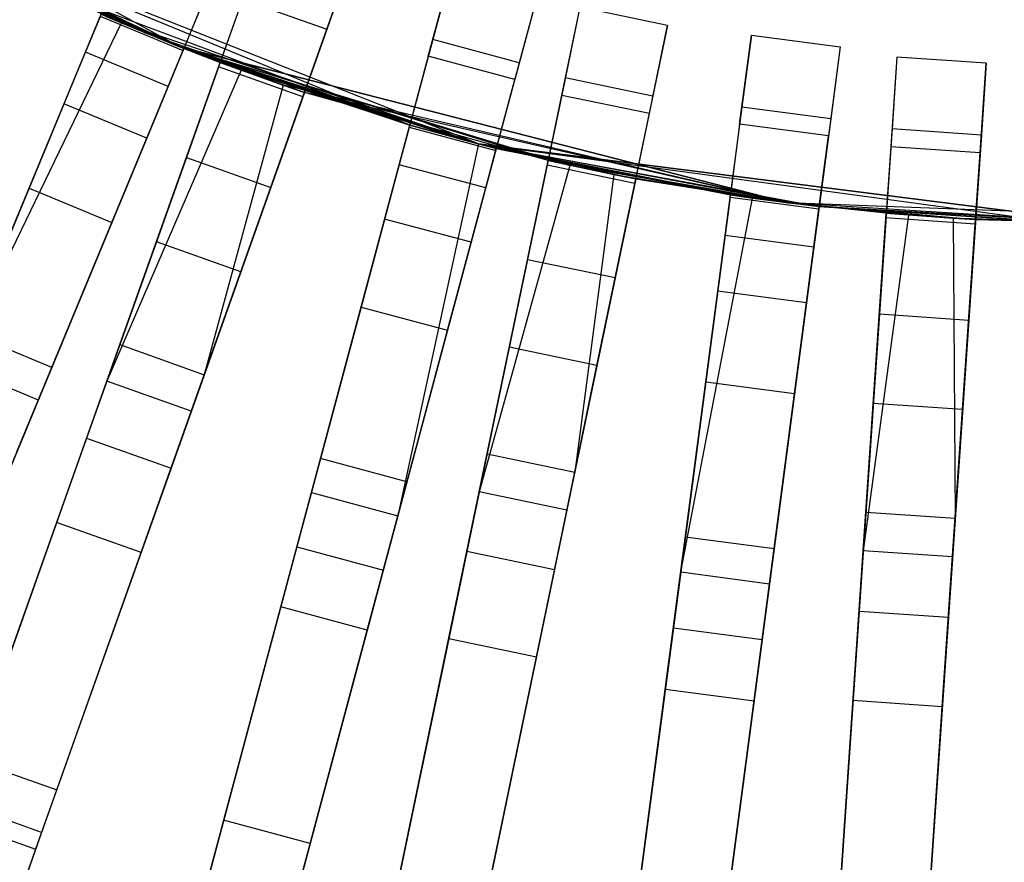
# Model space of a CAD drawing. Extents: x 0.2 to 26, y -12.8 to 12.8.
# Tile 25 of 97: x 10.1 to 12.8, y -8.8 to -6.4. Entities that reach past the tile are written whole.
import ezdxf

# ---------------------------------------------------------------- set-up
doc = ezdxf.new("R2010")
doc.units = 0
doc.header["$LTSCALE"] = 2.54
doc.layers.get('0').update_dxf_attribs({"color": 13, "linetype": 'CONTINUOUS'})

# ---------------------------------------------------------------- blocks, each defined once
blk = doc.blocks.new('PUKET-M-11161_B_STL')
at = {"color": 0}
for p, q in [((10.51, -6.5084, 1.6364), (8.9724, -5.6631, 1.6364)), ((10.51, -6.5084, 1.6364), (8.9724, -5.6631, 1.6364)), ((11.1547, -6.7281, 43.2437), (9.7146, -6.1341, 42.4364)), ((10.524, -6.514, 42.9711), (9.7146, -6.1341, 42.4364)), ((11.1547, -6.7281, 43.2437), (9.7146, -6.1341, 42.4364)), ((10.4659, -6.4908, 42.9708), (9.7146, -6.1341, 42.4364)), ((10.524, -6.514, 42.9711), (9.7146, -6.1341, 42.4364)), ((10.4659, -6.4908, 42.9708), (9.7146, -6.1341, 42.4364)), ((10.3505, -6.443, 43.2433), (9.7146, -6.1341, 44.1364)), ((10.3505, -6.443, 43.2433), (9.7146, -6.1341, 44.1364)), ((11.3461, -6.7801, 44.1364), (9.7146, -6.1341, 44.1364)), ((11.3461, -6.7801, 44.1364), (9.7146, -6.1341, 44.1364)), ((10.51, -6.5084, 1.6364), (9.8111, -6.1862, 2.6166)), ((10.51, -6.5084, 1.6364), (9.8111, -6.1862, 2.6166)), ((10.3877, -6.1898, 7.4956), (10.1893, -6.6687, 11.6201)), ((10.3877, -6.1898, 7.4956), (10.1893, -6.6687, 11.6201)), ((10.9235, -6.4605, 42.4364), (11.0072, -6.225, 42.4364)), ((10.9235, -6.4605, 42.4364), (11.0072, -6.225, 42.4364)), ((10.51, -6.5084, 1.6364), (9.9779, -6.2717, 2.6163)), ((9.9779, -6.2717, 2.8857), (10.51, -6.5084, 3.3364)), ((9.9779, -6.2717, 2.8857), (10.51, -6.5084, 3.3364)), ((10.51, -6.5084, 1.6364), (9.9779, -6.2717, 2.6163)), ((10.6186, -6.2855, 7.4956), (10.4203, -6.7644, 11.6201)), ((10.6186, -6.2855, 7.4956), (10.4203, -6.7644, 11.6201)), ((11.2063, -6.5356, 3.3364), (11.271, -6.2941, 3.3364)), ((11.2063, -6.5356, 3.3364), (11.271, -6.2941, 3.3364)), ((11.271, -6.2941, 3.3364), (11.2187, -6.4892, 7.4956)), ((11.271, -6.2941, 3.3364), (11.2187, -6.4892, 7.4956)), ((10.4134, -6.4693, 42.4364), (10.1171, -6.3388, 42.4364)), ((10.1171, -6.3388, 42.4364), (11.1547, -6.7281, 43.2437)), ((10.1171, -6.3388, 42.4364), (11.1547, -6.7281, 43.2437)), ((10.4134, -6.4693, 42.4364), (10.1171, -6.3388, 42.4364)), ((10.5217, -6.5196, 7.5246), (10.6003, -6.3299, 3.3364)), ((10.5217, -6.5196, 7.5246), (10.6003, -6.3299, 3.3364)), ((10.7047, -6.3295, 38.3338), (10.531, -6.8182, 34.2389)), ((10.7047, -6.3295, 38.3338), (10.531, -6.8182, 34.2389)), ((11.5125, -6.3588, 3.3364), (11.4478, -6.6003, 3.3364)), ((11.5125, -6.3588, 3.3364), (11.4478, -6.6003, 3.3364)), ((11.5125, -6.3588, 3.3364), (11.4602, -6.5539, 7.4956)), ((11.5125, -6.3588, 3.3364), (11.4602, -6.5539, 7.4956)), ((10.6879, -6.3768, 42.4364), (10.621, -6.5652, 38.3441)), ((10.6879, -6.3768, 42.4364), (10.621, -6.5652, 38.3441)), ((10.6879, -6.3768, 42.4364), (10.9235, -6.4605, 42.4364)), ((10.6879, -6.3768, 42.4364), (10.9235, -6.4605, 42.4364)), ((11.6294, -6.3993, 42.4364), (11.5786, -6.6441, 42.4364)), ((11.6294, -6.3993, 42.4364), (11.5786, -6.6441, 42.4364)), ((11.6294, -6.3993, 42.4364), (11.5888, -6.595, 38.3338)), ((11.6294, -6.3993, 42.4364), (11.5888, -6.595, 38.3338)), ((11.8742, -6.4502, 42.4364), (11.6294, -6.3993, 42.4364)), ((11.8742, -6.4502, 42.4364), (11.6294, -6.3993, 42.4364)), ((9.8869, -7.3987, 42.6925), (10.293, -6.4183, 43.2437)), ((9.8869, -7.3987, 42.6925), (10.293, -6.4183, 43.2437)), ((10.2907, -6.4239, 7.5246), (10.0919, -6.9039, 11.6287)), ((10.2907, -6.4239, 7.5246), (10.0919, -6.9039, 11.6287)), ((10.2492, -6.5241, 42.9191), (10.293, -6.4183, 42.9711)), ((10.2492, -6.5241, 42.9191), (10.293, -6.4183, 42.9711)), ((10.2907, -6.4239, 7.5246), (10.5217, -6.5196, 7.5246)), ((10.2907, -6.4239, 7.5246), (10.5217, -6.5196, 7.5246)), ((10.4659, -6.4908, 42.9708), (10.293, -6.4183, 42.9711)), ((10.293, -6.4183, 43.2437), (10.3505, -6.443, 43.2433)), ((10.4659, -6.4908, 42.9708), (10.293, -6.4183, 42.9711)), ((10.293, -6.4183, 43.2437), (10.3505, -6.443, 43.2433)), ((10.3077, -6.4246, 3.3364), (10.51, -6.5084, 3.3364)), ((10.3077, -6.4246, 3.3364), (10.51, -6.5084, 3.3364)), ((10.9403, -6.4133, 38.3338), (10.7666, -6.9019, 34.2389)), ((10.9403, -6.4133, 38.3338), (10.7666, -6.9019, 34.2389)), ((9.8869, -7.3987, 42.6925), (10.3505, -6.443, 43.2433)), ((9.8869, -7.3987, 42.6925), (10.3505, -6.443, 43.2433)), ((10.3505, -6.443, 43.2433), (11.3461, -6.7801, 44.1364)), ((10.3505, -6.443, 43.2433), (11.3461, -6.7801, 44.1364)), ((10.3505, -6.443, 43.2433), (10.524, -6.514, 43.2437)), ((10.3505, -6.443, 43.2433), (10.524, -6.514, 43.2437)), ((11.8233, -6.6949, 42.4364), (11.8742, -6.4502, 42.4364)), ((11.8233, -6.6949, 42.4364), (11.8742, -6.4502, 42.4364)), ((11.8742, -6.4502, 42.4364), (11.8335, -6.6458, 38.3338)), ((11.8742, -6.4502, 42.4364), (11.8335, -6.6458, 38.3338)), ((10.617, -6.5498, 42.4364), (10.4134, -6.4693, 42.4364)), ((10.4134, -6.4693, 42.4364), (11.1547, -6.7281, 43.2437)), ((10.4134, -6.4693, 42.4364), (11.1547, -6.7281, 43.2437)), ((10.4134, -6.4693, 42.4364), (11.1547, -6.7281, 42.9711)), ((10.4134, -6.4693, 42.4364), (11.1547, -6.7281, 42.9711)), ((10.617, -6.5498, 42.4364), (10.4134, -6.4693, 42.4364)), ((10.8565, -6.6489, 38.3441), (10.9235, -6.4605, 42.4364)), ((10.8565, -6.6489, 38.3441), (10.9235, -6.4605, 42.4364)), ((12.0754, -6.7251, 3.3364), (12.1081, -6.4773, 3.3364)), ((12.0754, -6.7251, 3.3364), (12.1081, -6.4773, 3.3364)), ((12.1081, -6.4773, 3.3364), (12.0817, -6.6775, 7.4956)), ((12.1081, -6.4773, 3.3364), (12.0817, -6.6775, 7.4956)), ((12.1081, -6.4773, 3.3364), (12.3559, -6.5099, 3.3364)), ((12.1081, -6.4773, 3.3364), (12.3559, -6.5099, 3.3364)), ((10.524, -6.514, 42.9711), (10.4659, -6.4908, 42.9708)), ((10.524, -6.514, 42.9711), (10.4659, -6.4908, 42.9708)), ((10.51, -6.5084, 3.3364), (12.2096, -6.9448, 3.3364)), ((12.2096, -6.9448, 1.6364), (10.51, -6.5084, 1.6364)), ((11.5405, -6.8271, 2.6163), (10.51, -6.5084, 1.6364)), ((10.51, -6.5084, 1.6364), (11.6016, -6.8406, 2.6166)), ((10.51, -6.5084, 1.6364), (11.6016, -6.8406, 2.6166)), ((12.2096, -6.9448, 1.6364), (10.51, -6.5084, 1.6364)), ((10.6839, -6.5746, 2.6166), (10.51, -6.5084, 1.6364)), ((10.51, -6.5084, 1.6364), (10.8609, -6.6366, 2.6163)), ((10.51, -6.5084, 1.6364), (10.8609, -6.6366, 2.6163)), ((11.5405, -6.8271, 2.6163), (10.51, -6.5084, 1.6364)), ((10.6253, -6.5529, 2.6163), (10.51, -6.5084, 1.6364)), ((10.6839, -6.5746, 2.6166), (10.51, -6.5084, 1.6364)), ((10.6253, -6.5529, 2.6163), (10.51, -6.5084, 1.6364)), ((10.51, -6.5084, 3.3364), (10.6253, -6.5529, 2.8857)), ((10.51, -6.5084, 3.3364), (10.51, -6.5084, 1.6364)), ((10.51, -6.5084, 3.3364), (10.51, -6.5084, 1.6364)), ((10.51, -6.5084, 3.3364), (12.2096, -6.9448, 3.3364)), ((10.51, -6.5084, 3.3364), (10.8017, -6.6165, 2.8861)), ((10.51, -6.5084, 3.3364), (10.8017, -6.6165, 2.8861)), ((10.51, -6.5084, 3.3364), (10.6253, -6.5529, 2.8857)), ((11.2187, -6.4892, 7.4956), (11.0845, -6.9899, 11.6201)), ((11.2187, -6.4892, 7.4956), (11.0845, -6.9899, 11.6201)), ((11.4602, -6.5539, 7.4956), (11.2187, -6.4892, 7.4956)), ((11.4602, -6.5539, 7.4956), (11.2187, -6.4892, 7.4956)), ((12.3559, -6.5099, 3.3364), (12.3233, -6.7578, 3.3364)), ((12.3559, -6.5099, 3.3364), (12.3233, -6.7578, 3.3364)), ((12.3559, -6.5099, 3.3364), (12.3296, -6.7102, 7.4956)), ((12.3559, -6.5099, 3.3364), (12.3296, -6.7102, 7.4956)), ((9.7604, -7.7041, 42.1723), (10.2492, -6.5241, 42.9191)), ((9.7604, -7.7041, 42.1723), (10.2492, -6.5241, 42.9191)), ((10.524, -6.514, 43.2437), (10.1179, -7.4944, 42.6925)), ((10.524, -6.514, 43.2437), (10.1179, -7.4944, 42.6925)), ((10.4802, -6.6198, 42.9191), (10.2492, -6.5241, 42.9191)), ((10.4802, -6.6198, 42.9191), (10.2492, -6.5241, 42.9191)), ((10.3229, -6.9996, 11.6287), (10.5217, -6.5196, 7.5246)), ((10.3229, -6.9996, 11.6287), (10.5217, -6.5196, 7.5246)), ((10.4802, -6.6198, 42.9191), (10.524, -6.514, 42.9711)), ((10.4802, -6.6198, 42.9191), (10.524, -6.514, 42.9711)), ((11.3461, -6.7801, 44.1364), (10.524, -6.514, 42.9711)), ((10.524, -6.514, 42.9711), (11.1547, -6.7281, 43.2437)), ((10.524, -6.514, 42.9711), (11.1547, -6.7281, 43.2437)), ((10.524, -6.514, 43.2437), (11.3461, -6.7801, 44.1364)), ((10.524, -6.514, 43.2437), (11.3461, -6.7801, 44.1364)), ((10.524, -6.514, 43.2437), (10.524, -6.514, 42.9711)), ((11.3461, -6.7801, 44.1364), (10.524, -6.514, 42.9711)), ((10.524, -6.514, 43.2437), (10.524, -6.514, 42.9711)), ((11.2063, -6.5356, 3.3364), (11.1531, -6.7339, 7.5246)), ((11.2063, -6.5356, 3.3364), (11.1531, -6.7339, 7.5246)), ((11.4478, -6.6003, 3.3364), (11.2063, -6.5356, 3.3364)), ((11.4478, -6.6003, 3.3364), (11.2063, -6.5356, 3.3364)), ((12.5144, -6.5381, 42.4364), (12.4973, -6.7876, 42.4364)), ((12.5144, -6.5381, 42.4364), (12.4973, -6.7876, 42.4364)), ((12.5144, -6.5381, 42.4364), (12.5007, -6.7375, 38.3338)), ((12.5144, -6.5381, 42.4364), (12.5007, -6.7375, 38.3338)), ((12.7638, -6.5552, 42.4364), (12.5144, -6.5381, 42.4364)), ((12.7638, -6.5552, 42.4364), (12.5144, -6.5381, 42.4364)), ((10.3092, -7.4423, 3.0687), (10.6253, -6.5529, 2.6163)), ((10.3092, -7.4423, 3.0687), (10.6253, -6.5529, 2.6163)), ((10.3454, -7.3405, 3.2954), (10.6253, -6.5529, 2.8857)), ((10.3454, -7.3405, 3.2954), (10.6253, -6.5529, 2.8857)), ((10.621, -6.5652, 38.3441), (10.4473, -7.0539, 34.2595)), ((10.621, -6.5652, 38.3441), (10.4473, -7.0539, 34.2595)), ((11.2903, -6.7655, 42.4364), (10.617, -6.5498, 42.4364)), ((10.617, -6.5498, 42.4364), (11.1547, -6.7281, 42.9711)), ((10.617, -6.5498, 42.4364), (11.1547, -6.7281, 42.9711)), ((10.617, -6.5498, 42.4364), (11.3356, -6.7774, 42.9708)), ((10.617, -6.5498, 42.4364), (11.3356, -6.7774, 42.9708)), ((11.2903, -6.7655, 42.4364), (10.617, -6.5498, 42.4364)), ((10.8565, -6.6489, 38.3441), (10.621, -6.5652, 38.3441)), ((10.8565, -6.6489, 38.3441), (10.621, -6.5652, 38.3441)), ((10.6839, -6.5746, 2.6166), (10.6253, -6.5529, 2.6163)), ((10.6253, -6.5529, 2.6163), (10.6253, -6.5529, 2.8857)), ((10.6253, -6.5529, 2.8857), (10.8017, -6.6165, 2.8861)), ((10.6839, -6.5746, 2.6166), (10.6253, -6.5529, 2.6163)), ((10.6253, -6.5529, 2.6163), (10.6253, -6.5529, 2.8857)), ((10.6253, -6.5529, 2.8857), (10.8017, -6.6165, 2.8861)), ((11.4602, -6.5539, 7.4956), (11.326, -7.0546, 11.6201)), ((11.4602, -6.5539, 7.4956), (11.326, -7.0546, 11.6201)), ((12.7467, -6.8046, 42.4364), (12.7638, -6.5552, 42.4364)), ((12.7467, -6.8046, 42.4364), (12.7638, -6.5552, 42.4364)), ((12.7638, -6.5552, 42.4364), (12.7502, -6.7546, 38.3338)), ((12.7638, -6.5552, 42.4364), (12.7502, -6.7546, 38.3338)), ((10.6839, -6.5746, 2.6166), (10.3092, -7.4423, 3.0687)), ((10.6839, -6.5746, 2.6166), (10.3092, -7.4423, 3.0687)), ((10.8609, -6.6366, 2.6163), (10.6839, -6.5746, 2.6166)), ((10.8609, -6.6366, 2.6163), (10.6839, -6.5746, 2.6166)), ((11.5888, -6.595, 38.3338), (11.4833, -7.1027, 34.2389)), ((11.5888, -6.595, 38.3338), (11.4833, -7.1027, 34.2389)), ((11.5888, -6.595, 38.3338), (11.8335, -6.6458, 38.3338)), ((11.5888, -6.595, 38.3338), (11.8335, -6.6458, 38.3338)), ((9.9914, -7.7998, 42.1723), (10.4802, -6.6198, 42.9191)), ((9.9914, -7.7998, 42.1723), (10.4802, -6.6198, 42.9191)), ((10.8017, -6.6165, 2.8861), (10.581, -7.4243, 3.2954)), ((10.8017, -6.6165, 2.8861), (10.581, -7.4243, 3.2954)), ((12.2096, -6.9448, 3.3364), (10.8017, -6.6165, 2.8861)), ((10.8017, -6.6165, 2.8861), (10.8609, -6.6366, 2.8857)), ((12.2096, -6.9448, 3.3364), (10.8017, -6.6165, 2.8861)), ((10.8017, -6.6165, 2.8861), (10.8609, -6.6366, 2.8857)), ((11.3946, -6.7986, 7.5246), (11.4478, -6.6003, 3.3364)), ((11.3946, -6.7986, 7.5246), (11.4478, -6.6003, 3.3364)), ((10.8609, -6.6366, 2.6163), (10.5448, -7.526, 3.0687)), ((10.8609, -6.6366, 2.6163), (10.5448, -7.526, 3.0687)), ((10.581, -7.4243, 3.2954), (10.8609, -6.6366, 2.8857)), ((10.581, -7.4243, 3.2954), (10.8609, -6.6366, 2.8857)), ((10.6828, -7.1376, 34.2595), (10.8565, -6.6489, 38.3441)), ((10.6828, -7.1376, 34.2595), (10.8565, -6.6489, 38.3441)), ((11.5405, -6.8271, 2.6163), (10.8609, -6.6366, 2.6163)), ((11.5405, -6.8271, 2.6163), (10.8609, -6.6366, 2.6163)), ((11.5405, -6.8271, 2.8857), (10.8609, -6.6366, 2.8857)), ((10.8609, -6.6366, 2.8857), (10.8609, -6.6366, 2.6163)), ((11.5405, -6.8271, 2.8857), (10.8609, -6.6366, 2.8857)), ((12.2096, -6.9448, 3.3364), (10.8609, -6.6366, 2.8857)), ((12.2096, -6.9448, 3.3364), (10.8609, -6.6366, 2.8857)), ((10.8609, -6.6366, 2.8857), (10.8609, -6.6366, 2.6163)), ((11.5786, -6.6441, 42.4364), (11.5379, -6.8398, 38.3441)), ((11.5786, -6.6441, 42.4364), (11.5379, -6.8398, 38.3441)), ((11.5786, -6.6441, 42.4364), (11.8233, -6.6949, 42.4364)), ((11.5786, -6.6441, 42.4364), (11.8233, -6.6949, 42.4364)), ((11.8335, -6.6458, 38.3338), (11.728, -7.1535, 34.2389)), ((11.8335, -6.6458, 38.3338), (11.728, -7.1535, 34.2389)), ((10.1893, -6.6687, 11.6201), (9.9244, -7.3082, 15.0929)), ((10.1893, -6.6687, 11.6201), (9.9244, -7.3082, 15.0929)), ((10.4203, -6.7644, 11.6201), (10.1893, -6.6687, 11.6201)), ((10.4203, -6.7644, 11.6201), (10.1893, -6.6687, 11.6201)), ((12.0817, -6.6775, 7.4956), (12.014, -7.1914, 11.6201)), ((12.0817, -6.6775, 7.4956), (12.014, -7.1914, 11.6201)), ((12.3296, -6.7102, 7.4956), (12.0817, -6.6775, 7.4956)), ((12.3296, -6.7102, 7.4956), (12.0817, -6.6775, 7.4956)), ((11.7827, -6.8907, 38.3441), (11.8233, -6.6949, 42.4364)), ((11.7827, -6.8907, 38.3441), (11.8233, -6.6949, 42.4364)), ((10.88, -7.7531, 42.6925), (11.1547, -6.7281, 43.2437)), ((10.88, -7.7531, 42.6925), (11.1547, -6.7281, 43.2437)), ((11.125, -6.8387, 42.9191), (11.1547, -6.7281, 42.9711)), ((11.125, -6.8387, 42.9191), (11.1547, -6.7281, 42.9711)), ((11.1547, -6.7281, 42.9711), (11.1547, -6.7281, 43.2437)), ((11.3356, -6.7774, 42.9708), (11.1547, -6.7281, 42.9711)), ((11.3461, -6.7801, 44.1364), (11.1547, -6.7281, 43.2437)), ((11.1547, -6.7281, 43.2437), (11.3461, -6.7801, 43.2434)), ((11.3461, -6.7801, 44.1364), (11.1547, -6.7281, 43.2437)), ((11.3356, -6.7774, 42.9708), (11.1547, -6.7281, 42.9711)), ((11.1547, -6.7281, 42.9711), (11.1547, -6.7281, 43.2437)), ((11.1547, -6.7281, 43.2437), (11.3461, -6.7801, 43.2434)), ((12.0754, -6.7251, 3.3364), (12.0486, -6.9287, 7.5246)), ((12.0754, -6.7251, 3.3364), (12.0486, -6.9287, 7.5246)), ((12.3233, -6.7578, 3.3364), (12.0754, -6.7251, 3.3364)), ((12.3233, -6.7578, 3.3364), (12.0754, -6.7251, 3.3364)), ((12.3296, -6.7102, 7.4956), (12.2619, -7.2241, 11.6201)), ((12.3296, -6.7102, 7.4956), (12.2619, -7.2241, 11.6201)), ((11.1531, -6.7339, 7.5246), (11.0187, -7.2357, 11.6287)), ((11.1531, -6.7339, 7.5246), (11.0187, -7.2357, 11.6287)), ((11.1531, -6.7339, 7.5246), (11.3946, -6.7986, 7.5246)), ((11.1531, -6.7339, 7.5246), (11.3946, -6.7986, 7.5246)), ((12.2965, -6.9614, 7.5246), (12.3233, -6.7578, 3.3364)), ((12.2965, -6.9614, 7.5246), (12.3233, -6.7578, 3.3364)), ((12.5007, -6.7375, 38.3338), (12.4653, -7.2549, 34.2389)), ((12.5007, -6.7375, 38.3338), (12.4653, -7.2549, 34.2389)), ((12.5007, -6.7375, 38.3338), (12.7502, -6.7546, 38.3338)), ((12.5007, -6.7375, 38.3338), (12.7502, -6.7546, 38.3338)), ((12.7502, -6.7546, 38.3338), (12.7148, -7.2719, 34.2389)), ((12.7502, -6.7546, 38.3338), (12.7148, -7.2719, 34.2389)), ((10.4203, -6.7644, 11.6201), (10.1554, -7.4038, 15.0929)), ((10.4203, -6.7644, 11.6201), (10.1554, -7.4038, 15.0929)), ((11.3461, -6.7801, 43.2434), (11.1215, -7.8178, 42.6925)), ((11.3461, -6.7801, 43.2434), (11.1215, -7.8178, 42.6925)), ((11.3461, -6.7801, 42.4364), (11.2903, -6.7655, 42.4364)), ((11.2903, -6.7655, 42.4364), (11.3356, -6.7774, 42.9708)), ((11.2903, -6.7655, 42.4364), (11.3356, -6.7774, 42.9708)), ((11.3461, -6.7801, 42.4364), (11.2903, -6.7655, 42.4364)), ((11.3461, -6.7801, 42.9708), (11.3356, -6.7774, 42.9708)), ((11.3356, -6.7774, 42.9708), (11.3461, -6.7801, 42.4364)), ((11.3356, -6.7774, 42.9708), (11.3461, -6.7801, 42.4364)), ((11.3461, -6.7801, 42.9708), (11.3356, -6.7774, 42.9708)), ((13.0869, -7, 42.4364), (11.3461, -6.7801, 42.4364)), ((11.3461, -6.7801, 44.1364), (11.3461, -6.7801, 43.2434)), ((11.3461, -6.7801, 43.2434), (11.3962, -6.7928, 43.2437)), ((11.3962, -6.7928, 43.2437), (11.3461, -6.7801, 44.1364)), ((12.2352, -6.948, 42.9708), (11.3461, -6.7801, 42.4364)), ((11.3461, -6.7801, 42.4364), (12.2973, -6.9553, 42.9711)), ((12.2352, -6.948, 42.9708), (11.3461, -6.7801, 42.4364)), ((12.0494, -6.9227, 42.9711), (11.3461, -6.7801, 42.4364)), ((13.0869, -7, 44.1364), (11.3461, -6.7801, 44.1364)), ((11.3461, -6.7801, 44.1364), (12.1113, -6.9317, 43.2433)), ((11.3461, -6.7801, 44.1364), (12.1113, -6.9317, 43.2433)), ((11.3461, -6.7801, 44.1364), (12.0494, -6.9227, 43.2437)), ((11.3461, -6.7801, 44.1364), (12.0494, -6.9227, 43.2437)), ((11.3962, -6.7928, 43.2437), (11.3461, -6.7801, 44.1364)), ((11.3962, -6.7928, 42.9711), (11.3461, -6.7801, 42.4364)), ((12.0494, -6.9227, 42.9711), (11.3461, -6.7801, 42.4364)), ((11.3962, -6.7928, 42.9711), (11.3461, -6.7801, 42.4364)), ((11.3962, -6.7928, 42.9711), (11.3461, -6.7801, 42.9708)), ((11.3461, -6.7801, 42.9708), (11.3461, -6.7801, 42.4364)), ((11.3461, -6.7801, 42.9708), (11.3461, -6.7801, 42.4364)), ((11.3461, -6.7801, 44.1364), (11.3461, -6.7801, 43.2434)), ((11.3461, -6.7801, 42.4364), (12.2973, -6.9553, 42.9711)), ((11.3461, -6.7801, 42.4364), (12.9619, -6.9989, 42.9711)), ((11.3461, -6.7801, 42.4364), (12.9619, -6.9989, 42.9711)), ((11.3461, -6.7801, 42.4364), (13.0869, -7, 42.9706)), ((11.3461, -6.7801, 42.4364), (13.0869, -7, 42.9706)), ((13.0869, -7, 42.4364), (11.3461, -6.7801, 42.4364)), ((13.0869, -7, 44.1364), (11.3461, -6.7801, 44.1364)), ((11.3962, -6.7928, 42.9711), (11.3461, -6.7801, 42.9708)), ((11.3461, -6.7801, 43.2434), (11.3962, -6.7928, 43.2437)), ((12.4973, -6.7876, 42.4364), (12.4837, -6.987, 38.3441)), ((12.4973, -6.7876, 42.4364), (12.4837, -6.987, 38.3441)), ((12.4973, -6.7876, 42.4364), (12.7467, -6.8046, 42.4364)), ((12.4973, -6.7876, 42.4364), (12.7467, -6.8046, 42.4364)), ((11.3962, -6.7928, 43.2437), (11.1215, -7.8178, 42.6925)), ((11.3962, -6.7928, 43.2437), (11.1215, -7.8178, 42.6925)), ((11.2601, -7.3005, 11.6287), (11.3946, -6.7986, 7.5246)), ((11.2601, -7.3005, 11.6287), (11.3946, -6.7986, 7.5246)), ((11.3665, -6.9034, 42.9191), (11.3962, -6.7928, 42.9711)), ((11.3665, -6.9034, 42.9191), (11.3962, -6.7928, 42.9711)), ((11.3962, -6.7928, 43.2437), (12.0494, -6.9227, 43.2437)), ((11.3962, -6.7928, 43.2437), (12.0494, -6.9227, 43.2437)), ((11.3962, -6.7928, 43.2437), (11.3962, -6.7928, 42.9711)), ((11.3962, -6.7928, 42.9711), (12.0494, -6.9227, 42.9711)), ((11.3962, -6.7928, 42.9711), (12.0494, -6.9227, 42.9711)), ((11.3962, -6.7928, 43.2437), (11.3962, -6.7928, 42.9711)), ((12.7331, -7.0041, 38.3441), (12.7467, -6.8046, 42.4364)), ((12.7331, -7.0041, 38.3441), (12.7467, -6.8046, 42.4364)), ((10.531, -6.8182, 34.2389), (10.2527, -7.6014, 30.2316)), ((10.531, -6.8182, 34.2389), (10.2527, -7.6014, 30.2316)), ((10.531, -6.8182, 34.2389), (10.7666, -6.9019, 34.2389)), ((10.531, -6.8182, 34.2389), (10.7666, -6.9019, 34.2389)), ((10.7945, -8.0724, 42.1723), (11.125, -6.8387, 42.9191)), ((10.7945, -8.0724, 42.1723), (11.125, -6.8387, 42.9191)), ((11.3665, -6.9034, 42.9191), (11.125, -6.8387, 42.9191)), ((11.3665, -6.9034, 42.9191), (11.125, -6.8387, 42.9191)), ((11.3485, -7.7512, 3.0687), (11.5405, -6.8271, 2.6163)), ((11.3485, -7.7512, 3.0687), (11.5405, -6.8271, 2.6163)), ((11.6016, -6.8406, 2.6166), (11.3485, -7.7512, 3.0687)), ((11.6016, -6.8406, 2.6166), (11.3485, -7.7512, 3.0687)), ((11.3705, -7.6455, 3.2954), (11.5405, -6.8271, 2.8857)), ((11.3705, -7.6455, 3.2954), (11.5405, -6.8271, 2.8857)), ((11.5379, -6.8398, 38.3441), (11.4324, -7.3476, 34.2595)), ((11.5379, -6.8398, 38.3441), (11.4324, -7.3476, 34.2595)), ((11.7827, -6.8907, 38.3441), (11.5379, -6.8398, 38.3441)), ((11.7827, -6.8907, 38.3441), (11.5379, -6.8398, 38.3441)), ((11.6016, -6.8406, 2.6166), (11.5405, -6.8271, 2.6163)), ((11.5405, -6.8271, 2.8857), (11.7239, -6.866, 2.8861)), ((12.2096, -6.9448, 3.3364), (11.5405, -6.8271, 2.8857)), ((11.5405, -6.8271, 2.6163), (11.5405, -6.8271, 2.8857)), ((12.2096, -6.9448, 3.3364), (11.5405, -6.8271, 2.8857)), ((11.6016, -6.8406, 2.6166), (11.5405, -6.8271, 2.6163)), ((11.5405, -6.8271, 2.6163), (11.5405, -6.8271, 2.8857)), ((11.5405, -6.8271, 2.8857), (11.7239, -6.866, 2.8861)), ((12.2096, -6.9448, 1.6364), (11.6016, -6.8406, 2.6166)), ((11.7853, -6.8779, 2.6163), (11.6016, -6.8406, 2.6166)), ((12.2096, -6.9448, 1.6364), (11.6016, -6.8406, 2.6166)), ((11.7853, -6.8779, 2.6163), (11.6016, -6.8406, 2.6166)), ((11.7239, -6.866, 2.8861), (11.6152, -7.6963, 3.2954)), ((11.7239, -6.866, 2.8861), (11.6152, -7.6963, 3.2954)), ((11.7239, -6.866, 2.8861), (12.2096, -6.9448, 3.3364)), ((11.7239, -6.866, 2.8861), (12.2096, -6.9448, 3.3364)), ((11.7239, -6.866, 2.8861), (11.7853, -6.8779, 2.8857)), ((11.7239, -6.866, 2.8861), (11.7853, -6.8779, 2.8857)), ((11.7853, -6.8779, 2.6163), (11.5933, -7.8021, 3.0687)), ((11.7853, -6.8779, 2.6163), (11.5933, -7.8021, 3.0687)), ((11.6152, -7.6963, 3.2954), (11.7853, -6.8779, 2.8857)), ((11.6152, -7.6963, 3.2954), (11.7853, -6.8779, 2.8857)), ((11.6771, -7.3985, 34.2595), (11.7827, -6.8907, 38.3441)), ((11.6771, -7.3985, 34.2595), (11.7827, -6.8907, 38.3441)), ((11.7853, -6.8779, 2.8857), (12.2096, -6.9448, 3.3364)), ((11.7853, -6.8779, 2.8857), (12.2096, -6.9448, 3.3364)), ((11.7853, -6.8779, 2.8857), (11.7853, -6.8779, 2.6163)), ((11.7853, -6.8779, 2.6163), (12.2096, -6.9448, 1.6364)), ((11.7853, -6.8779, 2.6163), (12.2096, -6.9448, 1.6364)), ((11.7853, -6.8779, 2.8857), (11.7853, -6.8779, 2.6163)), ((10.0919, -6.9039, 11.6287), (9.8268, -7.5439, 15.0852)), ((10.0919, -6.9039, 11.6287), (9.8268, -7.5439, 15.0852)), ((10.0919, -6.9039, 11.6287), (10.3229, -6.9996, 11.6287)), ((10.0919, -6.9039, 11.6287), (10.3229, -6.9996, 11.6287)), ((10.7666, -6.9019, 34.2389), (10.4883, -7.6851, 30.2316)), ((10.7666, -6.9019, 34.2389), (10.4883, -7.6851, 30.2316)), ((11.036, -8.1371, 42.1723), (11.3665, -6.9034, 42.9191)), ((11.036, -8.1371, 42.1723), (11.3665, -6.9034, 42.9191)), ((11.9109, -7.9748, 42.6925), (12.0494, -6.9227, 43.2437)), ((11.9109, -7.9748, 42.6925), (12.0494, -6.9227, 43.2437)), ((12.0345, -7.0363, 42.9191), (12.0494, -6.9227, 42.9711)), ((12.0345, -7.0363, 42.9191), (12.0494, -6.9227, 42.9711)), ((12.2352, -6.948, 42.9708), (12.0494, -6.9227, 42.9711)), ((12.0494, -6.9227, 43.2437), (12.1113, -6.9317, 43.2433)), ((12.0494, -6.9227, 42.9711), (12.0494, -6.9227, 43.2437)), ((12.2352, -6.948, 42.9708), (12.0494, -6.9227, 42.9711)), ((12.0494, -6.9227, 42.9711), (12.0494, -6.9227, 43.2437)), ((12.0494, -6.9227, 43.2437), (12.1113, -6.9317, 43.2433)), ((11.9109, -7.9748, 42.6925), (12.1113, -6.9317, 43.2433)), ((11.9109, -7.9748, 42.6925), (12.1113, -6.9317, 43.2433)), ((12.0486, -6.9287, 7.5246), (11.9808, -7.4438, 11.6287)), ((12.0486, -6.9287, 7.5246), (11.9808, -7.4438, 11.6287)), ((12.0486, -6.9287, 7.5246), (12.2965, -6.9614, 7.5246)), ((12.0486, -6.9287, 7.5246), (12.2965, -6.9614, 7.5246)), ((12.1113, -6.9317, 43.2433), (12.2973, -6.9553, 43.2437)), ((12.1113, -6.9317, 43.2433), (12.2973, -6.9553, 43.2437)), ((12.2096, -6.9448, 3.3364), (12.658, -6.9869, 3.3364)), ((13.0869, -7, 1.6364), (12.2096, -6.9448, 1.6364)), ((12.2096, -6.9448, 1.6364), (12.2096, -6.9448, 3.3364)), ((13.4398, -6.9911, 2.6163), (12.2096, -6.9448, 1.6364)), ((13.0869, -7, 1.6364), (12.2096, -6.9448, 1.6364)), ((12.5469, -6.9791, 2.6166), (12.2096, -6.9448, 1.6364)), ((12.2096, -6.9448, 1.6364), (12.734, -6.9911, 2.6163)), ((12.5469, -6.9791, 2.6166), (12.2096, -6.9448, 1.6364)), ((12.4846, -6.974, 2.6163), (12.2096, -6.9448, 1.6364)), ((12.4846, -6.974, 2.6163), (12.2096, -6.9448, 1.6364)), ((12.4846, -6.974, 2.8857), (12.2096, -6.9448, 3.3364)), ((12.2096, -6.9448, 1.6364), (12.2096, -6.9448, 3.3364)), ((12.4846, -6.974, 2.8857), (12.2096, -6.9448, 3.3364)), ((12.2096, -6.9448, 3.3364), (12.658, -6.9869, 3.3364)), ((12.2096, -6.9448, 1.6364), (12.734, -6.9911, 2.6163)), ((13.4398, -6.9911, 2.6163), (12.2096, -6.9448, 1.6364)), ((12.2973, -6.9553, 42.9711), (12.2352, -6.948, 42.9708)), ((12.2973, -6.9553, 42.9711), (12.2352, -6.948, 42.9708)), ((12.2973, -6.9553, 43.2437), (12.1588, -8.0075, 42.6925)), ((12.2973, -6.9553, 43.2437), (12.1588, -8.0075, 42.6925)), ((12.2287, -7.4764, 11.6287), (12.2965, -6.9614, 7.5246)), ((12.2287, -7.4764, 11.6287), (12.2965, -6.9614, 7.5246)), ((12.2823, -7.0689, 42.9191), (12.2973, -6.9553, 42.9711)), ((12.2823, -7.0689, 42.9191), (12.2973, -6.9553, 42.9711)), ((12.9619, -6.9989, 43.2437), (12.2973, -6.9553, 43.2437)), ((12.2973, -6.9553, 43.2437), (12.2973, -6.9553, 42.9711)), ((12.2973, -6.9553, 42.9711), (12.9619, -6.9989, 42.9711)), ((12.9619, -6.9989, 43.2437), (12.2973, -6.9553, 43.2437)), ((13.0869, -7, 44.1364), (12.2973, -6.9553, 43.2437)), ((13.0869, -7, 44.1364), (12.2973, -6.9553, 43.2437)), ((12.2973, -6.9553, 42.9711), (12.9619, -6.9989, 42.9711)), ((12.2973, -6.9553, 43.2437), (12.2973, -6.9553, 42.9711)), ((12.4201, -7.9157, 3.0687), (12.4846, -6.974, 2.6163)), ((12.4201, -7.9157, 3.0687), (12.4846, -6.974, 2.6163)), ((12.5469, -6.9791, 2.6166), (12.4201, -7.9157, 3.0687)), ((12.5469, -6.9791, 2.6166), (12.4201, -7.9157, 3.0687)), ((12.4275, -7.808, 3.2954), (12.4846, -6.974, 2.8857)), ((12.4275, -7.808, 3.2954), (12.4846, -6.974, 2.8857)), ((12.5469, -6.9791, 2.6166), (12.4846, -6.974, 2.6163)), ((12.4846, -6.974, 2.6163), (12.4846, -6.974, 2.8857)), ((12.4846, -6.974, 2.8857), (12.658, -6.9869, 3.3364)), ((12.4846, -6.974, 2.8857), (12.658, -6.9869, 3.3364)), ((12.4846, -6.974, 2.8857), (12.6716, -6.9877, 2.8861)), ((12.5469, -6.9791, 2.6166), (12.4846, -6.974, 2.6163)), ((12.4846, -6.974, 2.6163), (12.4846, -6.974, 2.8857)), ((12.4846, -6.974, 2.8857), (12.6716, -6.9877, 2.8861)), ((12.734, -6.9911, 2.6163), (12.5469, -6.9791, 2.6166)), ((12.734, -6.9911, 2.6163), (12.5469, -6.9791, 2.6166)), ((10.0578, -7.6396, 15.0852), (10.3229, -6.9996, 11.6287)), ((10.0578, -7.6396, 15.0852), (10.3229, -6.9996, 11.6287)), ((11.0845, -6.9899, 11.6201), (10.9054, -7.6584, 15.0929)), ((11.0845, -6.9899, 11.6201), (10.9054, -7.6584, 15.0929)), ((11.326, -7.0546, 11.6201), (11.0845, -6.9899, 11.6201)), ((11.326, -7.0546, 11.6201), (11.0845, -6.9899, 11.6201)), ((12.4837, -6.987, 38.3441), (12.4483, -7.5044, 34.2595)), ((12.4837, -6.987, 38.3441), (12.4483, -7.5044, 34.2595)), ((12.7331, -7.0041, 38.3441), (12.4837, -6.987, 38.3441)), ((12.7331, -7.0041, 38.3441), (12.4837, -6.987, 38.3441)), ((12.658, -6.9869, 3.3364), (13.0869, -7, 3.3364)), ((12.6716, -6.9877, 2.8861), (12.658, -6.9869, 3.3364)), ((12.6716, -6.9877, 2.8861), (12.658, -6.9869, 3.3364)), ((12.658, -6.9869, 3.3364), (13.0869, -7, 3.3364)), ((12.734, -6.9911, 2.6163), (12.6696, -7.9328, 3.0687)), ((12.734, -6.9911, 2.6163), (12.6696, -7.9328, 3.0687)), ((12.6716, -6.9877, 2.8861), (13.0869, -7, 3.3364)), ((12.6716, -6.9877, 2.8861), (13.0869, -7, 3.3364)), ((12.6716, -6.9877, 2.8861), (12.734, -6.9911, 2.8857)), ((12.6716, -6.9877, 2.8861), (12.6769, -7.825, 3.2954)), ((12.6716, -6.9877, 2.8861), (12.734, -6.9911, 2.8857)), ((12.6716, -6.9877, 2.8861), (12.6769, -7.825, 3.2954)), ((12.6769, -7.825, 3.2954), (12.734, -6.9911, 2.8857)), ((12.6769, -7.825, 3.2954), (12.734, -6.9911, 2.8857)), ((12.6977, -7.5215, 34.2595), (12.7331, -7.0041, 38.3441)), ((12.6977, -7.5215, 34.2595), (12.7331, -7.0041, 38.3441)), ((12.734, -6.9911, 2.8857), (13.0869, -7, 3.3364)), ((12.734, -6.9911, 2.8857), (13.0869, -7, 3.3364)), ((12.734, -6.9911, 2.8857), (13.4398, -6.9911, 2.6163)), ((12.734, -6.9911, 2.8857), (13.4398, -6.9911, 2.6163)), ((12.734, -6.9911, 2.8857), (12.734, -6.9911, 2.6163)), ((12.734, -6.9911, 2.6163), (13.4398, -6.9911, 2.6163)), ((12.734, -6.9911, 2.6163), (13.4398, -6.9911, 2.6163)), ((12.734, -6.9911, 2.8857), (12.734, -6.9911, 2.6163)), ((10.4473, -7.0539, 34.2595), (10.1689, -7.837, 30.2624)), ((10.4473, -7.0539, 34.2595), (10.1689, -7.837, 30.2624)), ((10.6828, -7.1376, 34.2595), (10.4473, -7.0539, 34.2595)), ((10.6828, -7.1376, 34.2595), (10.4473, -7.0539, 34.2595)), ((11.326, -7.0546, 11.6201), (11.1469, -7.7231, 15.0929)), ((11.326, -7.0546, 11.6201), (11.1469, -7.7231, 15.0929)), ((11.8678, -8.3025, 42.1723), (12.0345, -7.0363, 42.9191)), ((11.8678, -8.3025, 42.1723), (12.0345, -7.0363, 42.9191)), ((12.2823, -7.0689, 42.9191), (12.0345, -7.0363, 42.9191)), ((12.2823, -7.0689, 42.9191), (12.0345, -7.0363, 42.9191)), ((12.1156, -8.3352, 42.1723), (12.2823, -7.0689, 42.9191)), ((12.1156, -8.3352, 42.1723), (12.2823, -7.0689, 42.9191)), ((11.4833, -7.1027, 34.2389), (11.3142, -7.9165, 30.2316)), ((11.4833, -7.1027, 34.2389), (11.3142, -7.9165, 30.2316)), ((11.4833, -7.1027, 34.2389), (11.728, -7.1535, 34.2389)), ((11.4833, -7.1027, 34.2389), (11.728, -7.1535, 34.2389)), ((10.4045, -7.9207, 30.2624), (10.6828, -7.1376, 34.2595)), ((10.4045, -7.9207, 30.2624), (10.6828, -7.1376, 34.2595)), ((11.728, -7.1535, 34.2389), (11.5589, -7.9674, 30.2316)), ((11.728, -7.1535, 34.2389), (11.5589, -7.9674, 30.2316)), ((12.014, -7.1914, 11.6201), (11.9237, -7.8776, 15.0929)), ((12.014, -7.1914, 11.6201), (11.9237, -7.8776, 15.0929)), ((12.2619, -7.2241, 11.6201), (12.014, -7.1914, 11.6201)), ((12.2619, -7.2241, 11.6201), (12.014, -7.1914, 11.6201)), ((12.2619, -7.2241, 11.6201), (12.1716, -7.9103, 15.0929)), ((12.2619, -7.2241, 11.6201), (12.1716, -7.9103, 15.0929)), ((11.0187, -7.2357, 11.6287), (10.8394, -7.9049, 15.0852)), ((11.0187, -7.2357, 11.6287), (10.8394, -7.9049, 15.0852)), ((11.0187, -7.2357, 11.6287), (11.2601, -7.3005, 11.6287)), ((11.0187, -7.2357, 11.6287), (11.2601, -7.3005, 11.6287)), ((12.4653, -7.2549, 34.2389), (12.4086, -8.0841, 30.2316)), ((12.4653, -7.2549, 34.2389), (12.4086, -8.0841, 30.2316)), ((12.4653, -7.2549, 34.2389), (12.7148, -7.2719, 34.2389)), ((12.4653, -7.2549, 34.2389), (12.7148, -7.2719, 34.2389)), ((12.7148, -7.2719, 34.2389), (12.658, -8.1012, 30.2316)), ((12.7148, -7.2719, 34.2389), (12.658, -8.1012, 30.2316)), ((10.1554, -7.4038, 15.0929), (9.9244, -7.3082, 15.0929)), ((10.1554, -7.4038, 15.0929), (9.9244, -7.3082, 15.0929)), ((11.0809, -7.9696, 15.0852), (11.2601, -7.3005, 11.6287)), ((11.0809, -7.9696, 15.0852), (11.2601, -7.3005, 11.6287)), ((9.9337, -8.499, 4.1609), (10.3454, -7.3405, 3.2954)), ((9.9337, -8.499, 4.1609), (10.3454, -7.3405, 3.2954)), ((10.3454, -7.3405, 3.2954), (10.581, -7.4243, 3.2954)), ((10.3454, -7.3405, 3.2954), (10.581, -7.4243, 3.2954)), ((11.4324, -7.3476, 34.2595), (11.2633, -8.1614, 30.2624)), ((11.4324, -7.3476, 34.2595), (11.2633, -8.1614, 30.2624)), ((11.6771, -7.3985, 34.2595), (11.4324, -7.3476, 34.2595)), ((11.6771, -7.3985, 34.2595), (11.4324, -7.3476, 34.2595)), ((10.1554, -7.4038, 15.0929), (9.7556, -8.3691, 18.7313)), ((10.1554, -7.4038, 15.0929), (9.7556, -8.3691, 18.7313)), ((9.8869, -7.3987, 42.6925), (10.1179, -7.4944, 42.6925)), ((9.8869, -7.3987, 42.6925), (10.1179, -7.4944, 42.6925)), ((11.508, -8.2122, 30.2624), (11.6771, -7.3985, 34.2595)), ((11.508, -8.2122, 30.2624), (11.6771, -7.3985, 34.2595)), ((9.8916, -8.6175, 3.9391), (10.3092, -7.4423, 3.0687)), ((9.8916, -8.6175, 3.9391), (10.3092, -7.4423, 3.0687)), ((10.1692, -8.5827, 4.1609), (10.581, -7.4243, 3.2954)), ((10.1692, -8.5827, 4.1609), (10.581, -7.4243, 3.2954)), ((10.5448, -7.526, 3.0687), (10.3092, -7.4423, 3.0687)), ((10.5448, -7.526, 3.0687), (10.3092, -7.4423, 3.0687)), ((11.9808, -7.4438, 11.6287), (11.8904, -8.1306, 15.0852)), ((11.9808, -7.4438, 11.6287), (11.8904, -8.1306, 15.0852)), ((11.9808, -7.4438, 11.6287), (12.2287, -7.4764, 11.6287)), ((11.9808, -7.4438, 11.6287), (12.2287, -7.4764, 11.6287)), ((10.1179, -7.4944, 42.6925), (9.5994, -8.7462, 41.6555)), ((10.1179, -7.4944, 42.6925), (9.5994, -8.7462, 41.6555)), ((12.1383, -8.1632, 15.0852), (12.2287, -7.4764, 11.6287)), ((12.1383, -8.1632, 15.0852), (12.2287, -7.4764, 11.6287)), ((10.5448, -7.526, 3.0687), (10.1271, -8.7013, 3.9391)), ((10.5448, -7.526, 3.0687), (10.1271, -8.7013, 3.9391)), ((12.4483, -7.5044, 34.2595), (12.3916, -8.3337, 30.2624)), ((12.4483, -7.5044, 34.2595), (12.3916, -8.3337, 30.2624)), ((12.6977, -7.5215, 34.2595), (12.4483, -7.5044, 34.2595)), ((12.6977, -7.5215, 34.2595), (12.4483, -7.5044, 34.2595)), ((12.641, -8.3507, 30.2624), (12.6977, -7.5215, 34.2595)), ((12.641, -8.3507, 30.2624), (12.6977, -7.5215, 34.2595)), ((10.2527, -7.6014, 30.2316), (9.8749, -8.6645, 26.384)), ((10.2527, -7.6014, 30.2316), (9.8749, -8.6645, 26.384)), ((10.2527, -7.6014, 30.2316), (10.4883, -7.6851, 30.2316)), ((10.2527, -7.6014, 30.2316), (10.4883, -7.6851, 30.2316)), ((10.9054, -7.6584, 15.0929), (10.635, -8.6676, 18.7313)), ((10.9054, -7.6584, 15.0929), (10.635, -8.6676, 18.7313)), ((11.1469, -7.7231, 15.0929), (10.9054, -7.6584, 15.0929)), ((11.1469, -7.7231, 15.0929), (10.9054, -7.6584, 15.0929)), ((11.1203, -8.8492, 4.1609), (11.3705, -7.6455, 3.2954)), ((11.1203, -8.8492, 4.1609), (11.3705, -7.6455, 3.2954)), ((11.3705, -7.6455, 3.2954), (11.6152, -7.6963, 3.2954)), ((11.3705, -7.6455, 3.2954), (11.6152, -7.6963, 3.2954)), ((10.4883, -7.6851, 30.2316), (10.1104, -8.7482, 26.384)), ((10.4883, -7.6851, 30.2316), (10.1104, -8.7482, 26.384)), ((11.3651, -8.9001, 4.1609), (11.6152, -7.6963, 3.2954)), ((11.3651, -8.9001, 4.1609), (11.6152, -7.6963, 3.2954)), ((11.1469, -7.7231, 15.0929), (10.8765, -8.7323, 18.7313)), ((11.1469, -7.7231, 15.0929), (10.8765, -8.7323, 18.7313)), ((10.5294, -9.0619, 41.6555), (10.88, -7.7531, 42.6925)), ((10.5294, -9.0619, 41.6555), (10.88, -7.7531, 42.6925)), ((10.88, -7.7531, 42.6925), (11.1215, -7.8178, 42.6925)), ((10.88, -7.7531, 42.6925), (11.1215, -7.8178, 42.6925)), ((11.0947, -8.9724, 3.9391), (11.3485, -7.7512, 3.0687)), ((11.0947, -8.9724, 3.9391), (11.3485, -7.7512, 3.0687)), ((11.5933, -7.8021, 3.0687), (11.3485, -7.7512, 3.0687)), ((11.5933, -7.8021, 3.0687), (11.3485, -7.7512, 3.0687)), ((11.5933, -7.8021, 3.0687), (11.3395, -9.0232, 3.9391)), ((11.5933, -7.8021, 3.0687), (11.3395, -9.0232, 3.9391)), ((11.1215, -7.8178, 42.6925), (10.7708, -9.1266, 41.6555)), ((11.1215, -7.8178, 42.6925), (10.7708, -9.1266, 41.6555)), ((12.3436, -9.0346, 4.1609), (12.4275, -7.808, 3.2954)), ((12.3436, -9.0346, 4.1609), (12.4275, -7.808, 3.2954)), ((12.4275, -7.808, 3.2954), (12.6769, -7.825, 3.2954)), ((12.4275, -7.808, 3.2954), (12.6769, -7.825, 3.2954)), ((12.593, -9.0516, 4.1609), (12.6769, -7.825, 3.2954)), ((12.593, -9.0516, 4.1609), (12.6769, -7.825, 3.2954)), ((10.1689, -7.837, 30.2624), (9.7912, -8.8999, 26.4259)), ((10.1689, -7.837, 30.2624), (9.7912, -8.8999, 26.4259)), ((10.4045, -7.9207, 30.2624), (10.1689, -7.837, 30.2624)), ((10.4045, -7.9207, 30.2624), (10.1689, -7.837, 30.2624)), ((11.9237, -7.8776, 15.0929), (11.7873, -8.9135, 18.7313)), ((11.9237, -7.8776, 15.0929), (11.7873, -8.9135, 18.7313)), ((12.1716, -7.9103, 15.0929), (11.9237, -7.8776, 15.0929)), ((12.1716, -7.9103, 15.0929), (11.9237, -7.8776, 15.0929)), ((10.8394, -7.9049, 15.0852), (10.569, -8.914, 18.7072)), ((10.8394, -7.9049, 15.0852), (10.569, -8.914, 18.7072)), ((10.8394, -7.9049, 15.0852), (11.0809, -7.9696, 15.0852)), ((10.8394, -7.9049, 15.0852), (11.0809, -7.9696, 15.0852)), ((12.1716, -7.9103, 15.0929), (12.0352, -8.9461, 18.7313)), ((12.1716, -7.9103, 15.0929), (12.0352, -8.9461, 18.7313)), ((10.0268, -8.9836, 26.4259), (10.4045, -7.9207, 30.2624)), ((10.0268, -8.9836, 26.4259), (10.4045, -7.9207, 30.2624)), ((11.3142, -7.9165, 30.2316), (11.0846, -9.0212, 26.384)), ((11.3142, -7.9165, 30.2316), (11.0846, -9.0212, 26.384)), ((11.3142, -7.9165, 30.2316), (11.5589, -7.9674, 30.2316)), ((11.3142, -7.9165, 30.2316), (11.5589, -7.9674, 30.2316)), ((12.335, -9.1601, 3.9391), (12.4201, -7.9157, 3.0687)), ((12.335, -9.1601, 3.9391), (12.4201, -7.9157, 3.0687)), ((12.6696, -7.9328, 3.0687), (12.4201, -7.9157, 3.0687)), ((12.6696, -7.9328, 3.0687), (12.4201, -7.9157, 3.0687)), ((12.6696, -7.9328, 3.0687), (12.5844, -9.1771, 3.9391)), ((12.6696, -7.9328, 3.0687), (12.5844, -9.1771, 3.9391)), ((10.8105, -8.9787, 18.7072), (11.0809, -7.9696, 15.0852)), ((10.8105, -8.9787, 18.7072), (11.0809, -7.9696, 15.0852)), ((11.5589, -7.9674, 30.2316), (11.3294, -9.072, 26.384)), ((11.5589, -7.9674, 30.2316), (11.3294, -9.072, 26.384)), ((11.734, -9.3182, 41.6555), (11.9109, -7.9748, 42.6925)), ((11.734, -9.3182, 41.6555), (11.9109, -7.9748, 42.6925)), ((11.9109, -7.9748, 42.6925), (12.1588, -8.0075, 42.6925)), ((11.9109, -7.9748, 42.6925), (12.1588, -8.0075, 42.6925)), ((12.1588, -8.0075, 42.6925), (11.9819, -9.3508, 41.6555)), ((12.1588, -8.0075, 42.6925), (11.9819, -9.3508, 41.6555)), ((10.4643, -9.3048, 41.0515), (10.7945, -8.0724, 42.1723)), ((10.4643, -9.3048, 41.0515), (10.7945, -8.0724, 42.1723)), ((11.036, -8.1371, 42.1723), (10.7945, -8.0724, 42.1723)), ((11.036, -8.1371, 42.1723), (10.7945, -8.0724, 42.1723)), ((12.4086, -8.0841, 30.2316), (12.3316, -9.2098, 26.384)), ((12.4086, -8.0841, 30.2316), (12.3316, -9.2098, 26.384)), ((12.4086, -8.0841, 30.2316), (12.658, -8.1012, 30.2316)), ((12.4086, -8.0841, 30.2316), (12.658, -8.1012, 30.2316)), ((12.658, -8.1012, 30.2316), (12.581, -9.2269, 26.384)), ((12.658, -8.1012, 30.2316), (12.581, -9.2269, 26.384)), ((11.8904, -8.1306, 15.0852), (11.754, -9.1664, 18.7072)), ((11.8904, -8.1306, 15.0852), (11.754, -9.1664, 18.7072)), ((11.8904, -8.1306, 15.0852), (12.1383, -8.1632, 15.0852)), ((11.8904, -8.1306, 15.0852), (12.1383, -8.1632, 15.0852)), ((10.7057, -9.3695, 41.0515), (11.036, -8.1371, 42.1723)), ((10.7057, -9.3695, 41.0515), (11.036, -8.1371, 42.1723)), ((11.2633, -8.1614, 30.2624), (11.0338, -9.2657, 26.4259)), ((11.2633, -8.1614, 30.2624), (11.0338, -9.2657, 26.4259)), ((11.508, -8.2122, 30.2624), (11.2633, -8.1614, 30.2624)), ((11.508, -8.2122, 30.2624), (11.2633, -8.1614, 30.2624)), ((12.0019, -9.199, 18.7072), (12.1383, -8.1632, 15.0852)), ((12.0019, -9.199, 18.7072), (12.1383, -8.1632, 15.0852)), ((11.2785, -9.3166, 26.4259), (11.508, -8.2122, 30.2624)), ((11.2785, -9.3166, 26.4259), (11.508, -8.2122, 30.2624)), ((11.7012, -9.5675, 41.0515), (11.8678, -8.3025, 42.1723)), ((11.7012, -9.5675, 41.0515), (11.8678, -8.3025, 42.1723)), ((12.1156, -8.3352, 42.1723), (11.8678, -8.3025, 42.1723)), ((12.1156, -8.3352, 42.1723), (11.8678, -8.3025, 42.1723)), ((11.9491, -9.6001, 41.0515), (12.1156, -8.3352, 42.1723)), ((11.9491, -9.6001, 41.0515), (12.1156, -8.3352, 42.1723)), ((12.3916, -8.3337, 30.2624), (12.3146, -9.459, 26.4259)), ((12.3916, -8.3337, 30.2624), (12.3146, -9.459, 26.4259)), ((12.641, -8.3507, 30.2624), (12.3916, -8.3337, 30.2624)), ((12.641, -8.3507, 30.2624), (12.3916, -8.3337, 30.2624)), ((12.564, -9.4761, 26.4259), (12.641, -8.3507, 30.2624)), ((12.564, -9.4761, 26.4259), (12.641, -8.3507, 30.2624)), ((9.9337, -8.499, 4.1609), (10.1692, -8.5827, 4.1609)), ((9.9337, -8.499, 4.1609), (10.1692, -8.5827, 4.1609)), ((9.7611, -9.731, 5.4137), (10.1692, -8.5827, 4.1609)), ((9.7611, -9.731, 5.4137), (10.1692, -8.5827, 4.1609)), ((10.1271, -8.7013, 3.9391), (9.8916, -8.6175, 3.9391)), ((10.1271, -8.7013, 3.9391), (9.8916, -8.6175, 3.9391)), ((9.8749, -8.6645, 26.384), (10.1104, -8.7482, 26.384)), ((9.8749, -8.6645, 26.384), (10.1104, -8.7482, 26.384)), ((10.635, -8.6676, 18.7313), (10.1635, -10.4271, 23.9816)), ((10.635, -8.6676, 18.7313), (10.1635, -10.4271, 23.9816)), ((10.8765, -8.7323, 18.7313), (10.635, -8.6676, 18.7313)), ((10.8765, -8.7323, 18.7313), (10.635, -8.6676, 18.7313)), ((10.1271, -8.7013, 3.9391), (9.7103, -9.8742, 5.2039)), ((10.1271, -8.7013, 3.9391), (9.7103, -9.8742, 5.2039)), ((10.8765, -8.7323, 18.7313), (10.405, -10.4918, 23.9816)), ((10.8765, -8.7323, 18.7313), (10.405, -10.4918, 23.9816)), ((10.1104, -8.7482, 26.384), (9.6472, -10.0515, 22.7384)), ((10.1104, -8.7482, 26.384), (9.6472, -10.0515, 22.7384))]:
    blk.add_line(p, q, dxfattribs=at)

msp = doc.modelspace()

# ---------------------------------------------------------------- block references
at = {"color": 0}
msp.add_blockref('PUKET-M-11161_B_STL', (0, 0), dxfattribs=at)

doc.saveas('drawing.dxf')
